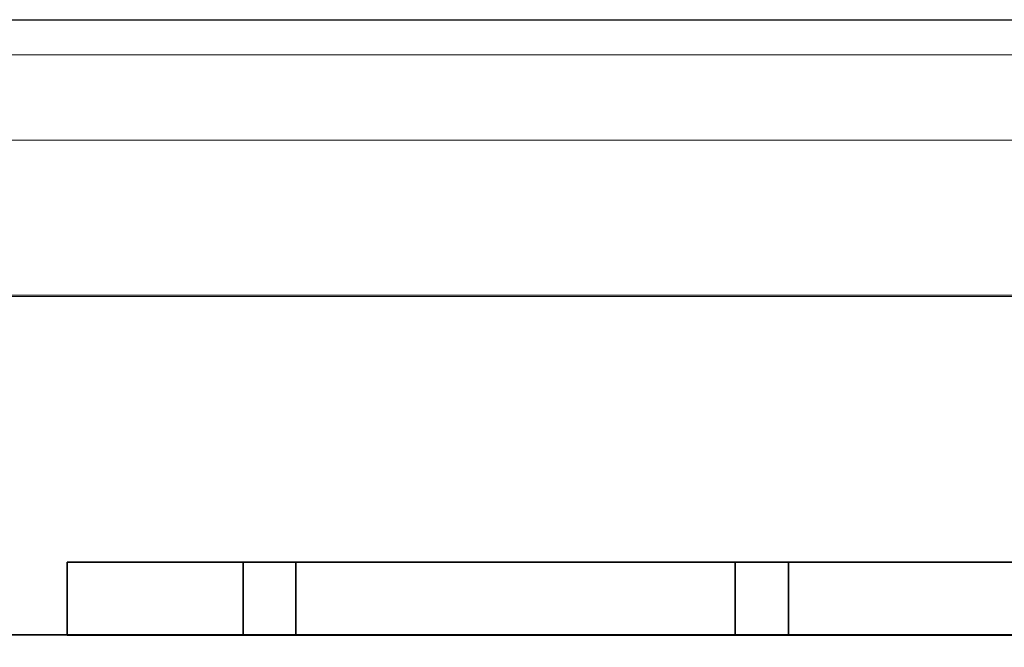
# Model space of a CAD drawing. Header units: millimetres. Extents: x -1290 to 1795, y -4192 to -1311.
# Tile 234 of 256: x 553.37 to 558.97, y -3233.54 to -3229.97. Entities that reach past the tile are written whole.
import ezdxf

# ---------------------------------------------------------------- set-up
doc = ezdxf.new("R2010")
doc.units = ezdxf.units.MM
doc.layers.add('33', color=7, linetype='Continuous')
doc.layers.add('Aparatura', color=7, linetype='Continuous', lineweight=13)

# ---------------------------------------------------------------- blocks, each defined once
blk = doc.blocks.new('*U23')
at = {"layer": '33', "color": 7}
for points in [[(128.753984, -15.426564), (133.761668, -15.426564), (128.753984, -15.426564)], [(128.753984, -17.497689), (128.753984, -15.426564), (128.753984, -17.497689)], [(128.753984, -15.426564), (128.753984, -17.497689), (133.761668, -17.497689), (133.761668, -15.426564), (128.753984, -15.426564)], [(128.753984, -15.426564), (128.753984, -17.497689), (133.761668, -17.497689), (133.761668, -15.426564), (128.753984, -15.426564)], [(128.753984, -15.426564), (128.753984, -17.497689), (133.761668, -17.497689), (133.761668, -15.426564), (128.753984, -15.426564)], [(128.753984, -15.426564), (128.753984, -17.497689), (133.761668, -17.497689), (133.761668, -15.426564), (128.753984, -15.426564)], [(133.761668, -17.497689), (133.761668, -15.426564), (128.753984, -15.426564), (128.753984, -17.497689), (133.761668, -17.497689)], [(133.761668, -17.497689), (133.761668, -15.426564), (128.753984, -15.426564), (128.753984, -17.497689), (133.761668, -17.497689)], [(133.759877, -15.426564), (135.25412, -15.426564), (133.759877, -15.426564)], [(133.759877, -15.426564), (133.759877, -17.497689), (133.759877, -15.426564)], [(133.759877, -15.426564), (133.759877, -17.497689), (135.25412, -17.497689), (135.25412, -15.426564), (133.759877, -15.426564)], [(133.759877, -15.426564), (133.759877, -17.497689), (135.25412, -17.497689), (135.25412, -15.426564), (133.759877, -15.426564)], [(133.759877, -15.426564), (133.759877, -17.497689), (135.25412, -17.497689), (135.25412, -15.426564), (133.759877, -15.426564)], [(133.759877, -15.426564), (133.759877, -17.497689), (135.25412, -17.497689), (135.25412, -15.426564), (133.759877, -15.426564)], [(133.759877, -17.497689), (135.25412, -17.497689), (135.25412, -15.426564), (133.759877, -15.426564), (133.759877, -17.497689)], [(133.759877, -17.497689), (135.25412, -17.497689), (135.25412, -15.426564), (133.759877, -15.426564), (133.759877, -17.497689)], [(135.252328, -15.426564), (147.74556, -15.426564), (135.252328, -15.426564)], [(135.252328, -15.426564), (135.252328, -17.497689), (135.252328, -15.426564)], [(135.252328, -15.426564), (135.252328, -17.497689), (147.74556, -17.497689), (147.74556, -15.426564), (135.252328, -15.426564)], [(135.252328, -15.426564), (135.252328, -17.497689), (147.74556, -17.497689), (147.74556, -15.426564), (135.252328, -15.426564)], [(135.252328, -15.426564), (135.252328, -17.497689), (147.74556, -17.497689), (147.74556, -15.426564), (135.252328, -15.426564)], [(135.252328, -15.426564), (135.252328, -17.497689), (147.74556, -17.497689), (147.74556, -15.426564), (135.252328, -15.426564)], [(147.74556, -17.497689), (147.74556, -15.426564), (135.252328, -15.426564), (135.252328, -17.497689), (147.74556, -17.497689)], [(147.74556, -17.497689), (147.74556, -15.426564), (135.252328, -15.426564), (135.252328, -17.497689), (147.74556, -17.497689)], [(147.743768, -15.426564), (149.261303, -15.426564), (147.743768, -15.426564)], [(147.743768, -15.426564), (147.743768, -17.497689), (147.743768, -15.426564)], [(147.743768, -15.426564), (147.743768, -17.497689), (149.261303, -17.497689), (149.261303, -15.426564), (147.743768, -15.426564)], [(147.743768, -15.426564), (147.743768, -17.497689), (149.261303, -17.497689), (149.261303, -15.426564), (147.743768, -15.426564)], [(147.743768, -15.426564), (147.743768, -17.497689), (149.261303, -17.497689), (149.261303, -15.426564), (147.743768, -15.426564)], [(147.743768, -15.426564), (147.743768, -17.497689), (149.261303, -17.497689), (149.261303, -15.426564), (147.743768, -15.426564)], [(147.743768, -17.497689), (149.261303, -17.497689), (149.261303, -15.426564), (147.743768, -15.426564), (147.743768, -17.497689)], [(147.743768, -17.497689), (149.261303, -17.497689), (149.261303, -15.426564), (147.743768, -15.426564), (147.743768, -17.497689)], [(149.259511, -15.426564), (161.512661, -15.426564), (149.259511, -15.426564)], [(149.259511, -15.426564), (149.259511, -17.497689), (149.259511, -15.426564)], [(149.259511, -15.426564), (149.259511, -17.497689), (161.512661, -17.497689), (161.512661, -15.426564), (149.259511, -15.426564)], [(149.259511, -15.426564), (149.259511, -17.497689), (161.512661, -17.497689), (161.512661, -15.426564), (149.259511, -15.426564)], [(149.259511, -15.426564), (149.259511, -17.497689), (161.512661, -17.497689), (161.512661, -15.426564), (149.259511, -15.426564)], [(149.259511, -15.426564), (149.259511, -17.497689), (161.512661, -17.497689), (161.512661, -15.426564), (149.259511, -15.426564)], [(161.512661, -17.497689), (161.512661, -15.426564), (149.259511, -15.426564), (149.259511, -17.497689), (161.512661, -17.497689)], [(161.512661, -17.497689), (161.512661, -15.426564), (149.259511, -15.426564), (149.259511, -17.497689), (161.512661, -17.497689)], [(162.499864, -17.495893), (12.477165, -17.495893), (162.499864, -17.495893)], [(126.851243, -17.495893), (128.153779, -17.495893), (126.851243, -17.495893)], [(128.151987, -17.495893), (133.761668, -17.495893), (128.151987, -17.495893)], [(133.759877, -17.495893), (135.25412, -17.495893), (133.759877, -17.495893)], [(135.252328, -17.495893), (140.862009, -17.495893), (135.252328, -17.495893)], [(142.15917, -17.495893), (147.74556, -17.495893), (142.15917, -17.495893)], [(147.743768, -17.495893), (149.261303, -17.495893), (147.743768, -17.495893)], [(149.259511, -17.495893), (154.845901, -17.495893), (149.259511, -17.495893)]]:
    blk.add_lwpolyline(points, close=True, dxfattribs=at)
blk.add_lwpolyline([(226.280553, -17.495893), (223.271969, -17.495893), (219.252501, -17.495893), (217.760244, -17.495893), (213.259402, -17.495893), (210.250818, -17.495893), (205.244535, -17.495893), (203.752278, -17.495893), (191.260638, -17.495893), (189.744311, -17.495893), (177.252672, -17.495893), (175.760414, -17.495893), (170.008002, -17.495893), (169.50256, -17.495893), (168.997118, -17.495893), (163.509461, -17.495893), (162.498577, -17.495893), (161.511761, -17.495893), (149.260808, -17.495893), (147.744482, -17.495893), (135.252842, -17.495893), (133.760584, -17.495893), (128.754301, -17.495893), (125.745717, -17.495893)], dxfattribs=at)
blk.add_lwpolyline([(226.280553, -17.495893), (223.271969, -17.495893), (219.252501, -17.495893), (217.760244, -17.495893), (213.259402, -17.495893), (210.250818, -17.495893), (205.244535, -17.495893), (203.752278, -17.495893), (191.260638, -17.495893), (189.744311, -17.495893), (177.252672, -17.495893), (175.760414, -17.495893), (170.008002, -17.495893), (169.50256, -17.495893), (168.997118, -17.495893), (163.509461, -17.495893), (162.498577, -17.495893), (161.511761, -17.495893), (149.260808, -17.495893), (147.744482, -17.495893), (135.252842, -17.495893), (133.760584, -17.495893), (128.754301, -17.495893), (125.745717, -17.495893)], dxfattribs=at)
blk.add_lwpolyline([(226.280553, -17.495893), (223.271969, -17.495893), (219.252501, -17.495893), (217.760244, -17.495893), (213.259402, -17.495893), (210.250818, -17.495893), (205.244535, -17.495893), (203.752278, -17.495893), (191.260638, -17.495893), (189.744311, -17.495893), (177.252672, -17.495893), (175.760414, -17.495893), (170.008002, -17.495893), (169.50256, -17.495893), (168.997118, -17.495893), (163.509461, -17.495893), (162.498577, -17.495893), (161.511761, -17.495893), (149.260808, -17.495893), (147.744482, -17.495893), (135.252842, -17.495893), (133.760584, -17.495893), (128.754301, -17.495893), (125.745717, -17.495893)], dxfattribs=at)
blk.add_lwpolyline([(226.280553, -17.495893), (223.271969, -17.495893), (219.252501, -17.495893), (217.760244, -17.495893), (213.259402, -17.495893), (210.250818, -17.495893), (205.244535, -17.495893), (203.752278, -17.495893), (191.260638, -17.495893), (189.744311, -17.495893), (177.252672, -17.495893), (175.760414, -17.495893), (170.008002, -17.495893), (169.50256, -17.495893), (168.997118, -17.495893), (163.509461, -17.495893), (162.498577, -17.495893), (161.511761, -17.495893), (149.260808, -17.495893), (147.744482, -17.495893), (135.252842, -17.495893), (133.760584, -17.495893), (128.754301, -17.495893), (125.745717, -17.495893)], dxfattribs=at)
blk.add_lwpolyline([(226.280553, -17.495893), (223.271969, -17.495893), (219.252501, -17.495893), (217.760244, -17.495893), (213.259402, -17.495893), (210.250818, -17.495893), (205.244535, -17.495893), (203.752278, -17.495893), (191.260638, -17.495893), (189.744311, -17.495893), (177.252672, -17.495893), (175.760414, -17.495893), (170.008002, -17.495893), (169.50256, -17.495893), (168.997118, -17.495893), (163.509461, -17.495893), (162.498577, -17.495893), (161.511761, -17.495893), (149.260808, -17.495893), (147.744482, -17.495893), (135.252842, -17.495893), (133.760584, -17.495893), (128.754301, -17.495893), (125.745717, -17.495893)], dxfattribs=at)
blk.add_lwpolyline([(226.280553, -17.495893), (223.271969, -17.495893), (219.252501, -17.495893), (217.760244, -17.495893), (213.259402, -17.495893), (210.250818, -17.495893), (205.244535, -17.495893), (203.752278, -17.495893), (191.260638, -17.495893), (189.744311, -17.495893), (177.252672, -17.495893), (175.760414, -17.495893), (170.008002, -17.495893), (169.50256, -17.495893), (168.997118, -17.495893), (163.509461, -17.495893), (162.498577, -17.495893), (161.511761, -17.495893), (149.260808, -17.495893), (147.744482, -17.495893), (135.252842, -17.495893), (133.760584, -17.495893), (128.754301, -17.495893), (125.745717, -17.495893)], dxfattribs=at)
blk.add_lwpolyline([(226.280553, -17.495893), (223.271969, -17.495893), (219.252501, -17.495893), (217.760244, -17.495893), (213.259402, -17.495893), (210.250818, -17.495893), (205.244535, -17.495893), (203.752278, -17.495893), (191.260638, -17.495893), (189.744311, -17.495893), (177.252672, -17.495893), (175.760414, -17.495893), (170.008002, -17.495893), (169.50256, -17.495893), (168.997118, -17.495893), (163.509461, -17.495893), (162.498577, -17.495893), (161.511761, -17.495893), (149.260808, -17.495893), (147.744482, -17.495893), (135.252842, -17.495893), (133.760584, -17.495893), (128.754301, -17.495893), (125.745717, -17.495893)], dxfattribs=at)
blk.add_lwpolyline([(226.280553, -17.495893), (223.271969, -17.495893), (219.252501, -17.495893), (217.760244, -17.495893), (213.259402, -17.495893), (210.250818, -17.495893), (205.244535, -17.495893), (203.752278, -17.495893), (191.260638, -17.495893), (189.744311, -17.495893), (177.252672, -17.495893), (175.760414, -17.495893), (170.008002, -17.495893), (169.50256, -17.495893), (168.997118, -17.495893), (163.509461, -17.495893), (162.498577, -17.495893), (161.511761, -17.495893), (149.260808, -17.495893), (147.744482, -17.495893), (135.252842, -17.495893), (133.760584, -17.495893), (128.754301, -17.495893), (125.745717, -17.495893)], dxfattribs=at)

msp = doc.modelspace()

# ---------------------------------------------------------------- linework, layer by layer
at = {"layer": 'Aparatura', "lineweight": 13}
for points in [[(595.2364, -3242.8167), (602.4084, -3242.8384), (603.1818, -3242.8492), (604.6314, -3242.8546), (604.6314, -3229.9741), (518.6759, -3229.9741), (518.6759, -3240.955), (518.8003, -3240.955), (518.9355, -3240.955), (520.8988, -3240.955), (520.8988, -3242.8384), (528.0708, -3242.8167), (529.1363, -3242.8167), (595.2364, -3242.8167)], [(595.2364, -3242.8167), (602.4084, -3242.8384), (603.1818, -3242.8492), (604.6314, -3242.8546), (604.6314, -3229.9741), (518.6759, -3229.9741), (518.6759, -3240.955), (518.8003, -3240.955), (518.9355, -3240.955), (520.8988, -3240.955), (520.8988, -3242.8384), (528.0708, -3242.8167), (529.1363, -3242.8167), (595.2364, -3242.8167)], [(595.2689, -3242.8117), (602.4411, -3242.839), (603.215, -3242.8444), (604.6647, -3242.8553), (604.6647, -3229.9741), (518.6802, -3229.9741), (518.6802, -3240.9583), (518.8001, -3240.9583), (518.9363, -3240.9583), (520.9038, -3240.9583), (520.9038, -3242.839), (528.0759, -3242.8172), (529.1441, -3242.8172), (595.2689, -3242.8117)], [(595.2689, -3242.8117), (602.4411, -3242.839), (603.215, -3242.8444), (604.6647, -3242.8553), (604.6647, -3229.9741), (518.6802, -3229.9741), (518.6802, -3240.9583), (518.8001, -3240.9583), (518.9363, -3240.9583), (520.9038, -3240.9583), (520.9038, -3242.839), (528.0759, -3242.8172), (529.1441, -3242.8172), (595.2689, -3242.8117)], [(519.113, -3229.9763), (519.113, -3229.9763), (561.3071, -3229.9763), (588.0021, -3229.9763), (597.8388, -3229.9763), (602.1312, -3229.9763), (603.4421, -3229.9763), (603.9686, -3229.9763), (604.1244, -3229.9763), (604.1835, -3229.9763), (604.1996, -3229.9763), (604.205, -3229.9763), (604.2103, -3229.9763), (519.113, -3229.9763)], [(604.6314, -3230.1741), (518.6759, -3230.1741), (604.6314, -3230.1741)], [(604.6647, -3230.1741), (518.6802, -3230.1741), (604.6647, -3230.1741)], [(536.3115, -3230.6589), (560.6551, -3230.6589), (536.3115, -3230.6589)], [(602.9049, -3231.5405), (540.442, -3231.5405), (602.9049, -3231.5405)]]:
    msp.add_lwpolyline(points, close=True, dxfattribs=at)
for points in [[(588.0019, -3229.9763), (561.3069, -3229.9763), (519.1128, -3229.9763)], [(536.3149, -3230.6589), (560.6461, -3230.6589), (583.6826, -3230.6589), (593.5569, -3230.6589), (599.9177, -3230.6589), (602.2654, -3230.6589), (603.2915, -3230.6589), (603.6031, -3230.6589), (603.7321, -3230.6589), (603.7697, -3230.6589), (603.7804, -3230.6589), (603.7912, -3230.6589), (603.8288, -3230.6642), (603.8664, -3230.6804), (603.904, -3230.7019), (603.9255, -3230.7395), (603.9416, -3230.7772), (603.947, -3230.8148), (603.947, -3230.8148), (603.947, -3249.5466)], [(603.947, -3249.5466), (603.947, -3230.8148), (603.9416, -3230.7772), (603.9255, -3230.7395), (603.904, -3230.7019), (603.8664, -3230.6804), (603.8288, -3230.6642), (603.7912, -3230.6589), (603.7804, -3230.6589), (603.7697, -3230.6589), (603.7321, -3230.6589), (603.6031, -3230.6589), (603.2915, -3230.6589), (602.2654, -3230.6589), (599.9177, -3230.6589), (593.5569, -3230.6589), (584.6389, -3230.6589), (560.6461, -3230.6589), (536.648, -3230.6589)], [(602.905, -3231.5405), (540.4461, -3231.5405)], [(540.4463, -3231.5405), (602.9051, -3231.5405), (602.948, -3231.5459), (602.9856, -3231.562), (603.0179, -3231.5889), (603.0447, -3231.6211), (603.0608, -3231.6588), (603.0662, -3231.7018), (603.0662, -3231.7018), (603.0662, -3235.7665), (603.1576, -3235.9009), (603.1576, -3241.2398)], [(602.8964, -3231.5491), (540.4505, -3231.5491)]]:
    msp.add_lwpolyline(points, dxfattribs=at)

# ---------------------------------------------------------------- block references
at = {"layer": 'Aparatura', "lineweight": 13, "xscale": 0.2, "yscale": 0.2, "zscale": 0.2}
msp.add_blockref('*U23', (527.8914, -3229.9741), dxfattribs=at)

doc.saveas('drawing.dxf')
